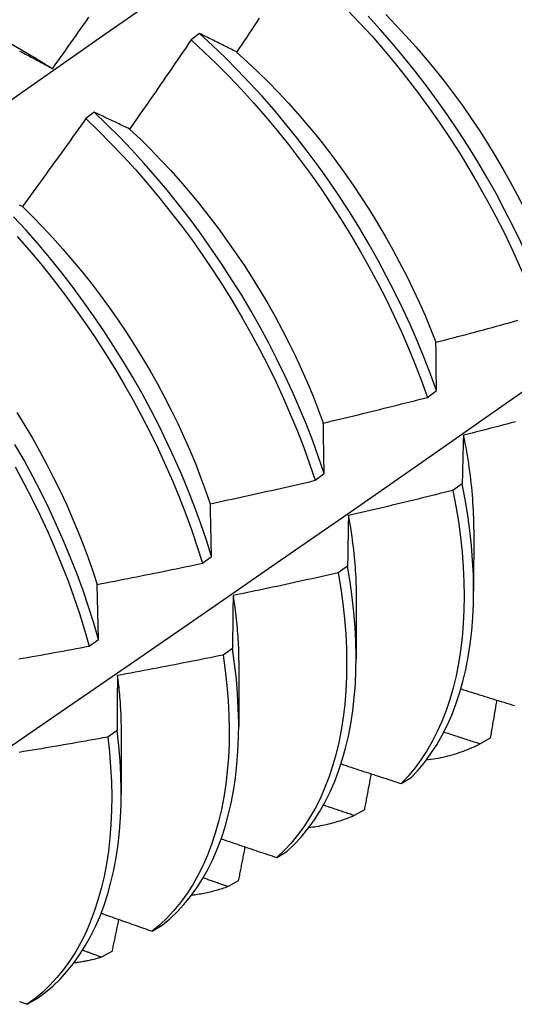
# Model space of a CAD drawing. Header units: inches. Extents: x 20 to 548, y 60 to 254.
# Tile 101 of 121: x 508.39 to 508.536, y 211.441 to 211.733. Entities that reach past the tile are written whole.
import ezdxf

# ---------------------------------------------------------------- set-up
doc = ezdxf.new("R2010")
doc.units = ezdxf.units.IN
doc.header["$MEASUREMENT"] = 0
doc.layers.add('Visible Edges(ANSI)', color=7, linetype='Continuous', lineweight=25)

msp = doc.modelspace()

# ---------------------------------------------------------------- linework, layer by layer
at = {"layer": 'Visible Edges(ANSI)'}
for p, q in [((508.37661, 211.73164), (508.39256, 211.72241)), ((508.44292, 211.72856), (508.4404, 211.72668)), ((508.4117, 211.70524), (508.40918, 211.70335)), ((508.51041, 211.62075), (508.51309, 211.62274)), ((508.47714, 211.59616), (508.47983, 211.59814)), ((508.52073, 211.59515), (508.51799, 211.59317)), ((508.52412, 211.58171), (508.5241, 211.56327)), ((508.44375, 211.57158), (508.44645, 211.57356)), ((508.48676, 211.57072), (508.48401, 211.56875)), ((508.41297, 211.549), (508.41256, 211.56532)), ((508.48932, 211.56167), (508.4893, 211.54324)), ((508.41026, 211.54702), (508.41297, 211.549)), ((508.45268, 211.54634), (508.44992, 211.54437)), ((508.45453, 211.54164), (508.4545, 211.5232)), ((508.41848, 211.52201), (508.41571, 211.52004)), ((508.41973, 211.5216), (508.4197, 211.50316)), ((508.52901, 211.51974), (508.52601, 211.51802)), ((508.50263, 211.50631), (508.50561, 211.50809)), ((508.49173, 211.49851), (508.48872, 211.4968)), ((508.46579, 211.48435), (508.46877, 211.48612)), ((508.45437, 211.47742), (508.45135, 211.47573)), ((508.42886, 211.46254), (508.43185, 211.4643)), ((508.41694, 211.45649), (508.41391, 211.45481)), ((508.39184, 211.44086), (508.39483, 211.44261))]:
    msp.add_line(p, q, dxfattribs=at)
at = {"layer": 'Visible Edges(ANSI)', "flags": 128}
for points in [[(508.369, 211.6962), (508.39207, 211.71243), (508.41515, 211.7286), (508.43821, 211.74472), (508.46128, 211.76077), (508.48433, 211.77677), (508.50739, 211.7927)], [(508.48668, 211.73565), (508.49033, 211.7318), (508.49391, 211.72785), (508.49743, 211.72381), (508.50087, 211.71967), (508.50425, 211.71544), (508.50754, 211.71114), (508.51075, 211.70675), (508.51388, 211.70229), (508.51692, 211.69777), (508.51987, 211.69319), (508.52272, 211.68855), (508.52547, 211.68387), (508.52812, 211.67914), (508.53066, 211.67437), (508.5331, 211.66958), (508.53543, 211.66476), (508.53764, 211.65992), (508.53973, 211.65507), (508.54171, 211.65021), (508.54357, 211.64535)], [(508.39941, 211.71818), (508.40019, 211.71927), (508.40096, 211.72035), (508.40173, 211.72144), (508.4025, 211.72252), (508.40327, 211.72361), (508.40404, 211.7247), (508.4048, 211.72578), (508.40557, 211.72687), (508.40634, 211.72796), (508.4071, 211.72905), (508.40787, 211.73014), (508.40863, 211.73123), (508.40939, 211.73232), (508.41015, 211.73342)], [(508.46059, 211.73312), (508.45985, 211.732), (508.45911, 211.73089), (508.45837, 211.72978), (508.45763, 211.72866), (508.45688, 211.72755), (508.45614, 211.72644), (508.4554, 211.72533), (508.45465, 211.72422), (508.45391, 211.72311)], [(508.54625, 211.64734), (508.54438, 211.6522), (508.54239, 211.65706), (508.54029, 211.66191), (508.53806, 211.66675), (508.53573, 211.67156), (508.53329, 211.67636), (508.53073, 211.68112), (508.52808, 211.68584), (508.52532, 211.69053), (508.52246, 211.69516), (508.5195, 211.69974), (508.51646, 211.70425), (508.51332, 211.70871), (508.5101, 211.71308), (508.5068, 211.71739), (508.50343, 211.72161), (508.49997, 211.72574), (508.49645, 211.72978), (508.49286, 211.73372)], [(508.49806, 211.73422), (508.50109, 211.7311), (508.50406, 211.7279), (508.50699, 211.72463), (508.50986, 211.72128), (508.51268, 211.71786), (508.51544, 211.71438), (508.51813, 211.71084), (508.52076, 211.70723), (508.52331, 211.70358), (508.5258, 211.69987), (508.5282, 211.69612), (508.53053, 211.69232), (508.53278, 211.68849), (508.53495, 211.68462), (508.53704, 211.68073), (508.53904, 211.67681), (508.54095, 211.67287), (508.54278, 211.66892), (508.54452, 211.66496), (508.54617, 211.66099)], [(508.4404, 211.72668), (508.43965, 211.72558), (508.4389, 211.72447), (508.43815, 211.72336), (508.4374, 211.72226), (508.43664, 211.72115), (508.43589, 211.72005), (508.43514, 211.71894), (508.43438, 211.71784), (508.43363, 211.71674), (508.43287, 211.71564), (508.43211, 211.71454), (508.43136, 211.71343), (508.4306, 211.71233), (508.42984, 211.71124), (508.42908, 211.71014), (508.42832, 211.70904), (508.42755, 211.70794), (508.42679, 211.70684), (508.42603, 211.70575), (508.42526, 211.70465), (508.4245, 211.70356), (508.42373, 211.70246), (508.42296, 211.70137), (508.4222, 211.70028)], [(508.4404, 211.72668), (508.4442, 211.72318), (508.44796, 211.71956), (508.45167, 211.71583), (508.45531, 211.71199), (508.4589, 211.70805), (508.46242, 211.70401), (508.46587, 211.69988), (508.46925, 211.69566), (508.47255, 211.69135), (508.47577, 211.68697), (508.4789, 211.68252), (508.48194, 211.678), (508.4849, 211.67342), (508.48775, 211.66879), (508.49051, 211.66411), (508.49317, 211.65938), (508.49572, 211.65462), (508.49816, 211.64983), (508.50049, 211.64501), (508.50271, 211.64017), (508.50481, 211.63532), (508.5068, 211.63046), (508.50867, 211.6256), (508.51041, 211.62075)], [(508.45391, 211.72311), (508.45344, 211.72335), (508.45297, 211.72358), (508.45251, 211.72381), (508.45204, 211.72405), (508.45158, 211.72428), (508.45111, 211.72451), (508.45065, 211.72474), (508.45019, 211.72497), (508.44973, 211.7252), (508.44927, 211.72543), (508.44881, 211.72566), (508.44835, 211.72589), (508.4479, 211.72612), (508.44744, 211.72634), (508.44698, 211.72657), (508.44653, 211.72679), (508.44607, 211.72702), (508.44562, 211.72724), (508.44517, 211.72746), (508.44472, 211.72768), (508.44427, 211.72791), (508.44382, 211.72813), (508.44337, 211.72835), (508.44292, 211.72856)], [(508.51309, 211.62274), (508.51134, 211.62759), (508.50947, 211.63245), (508.50747, 211.63731), (508.50536, 211.64216), (508.50313, 211.64699), (508.50079, 211.65181), (508.49834, 211.6566), (508.49578, 211.66136), (508.49312, 211.66608), (508.49035, 211.67076), (508.48749, 211.67539), (508.48453, 211.67997), (508.48148, 211.68448), (508.47834, 211.68893), (508.47511, 211.6933), (508.47181, 211.6976), (508.46842, 211.70182), (508.46497, 211.70594), (508.46144, 211.70997), (508.45785, 211.71391), (508.4542, 211.71774), (508.45049, 211.72146), (508.44673, 211.72507), (508.44292, 211.72856)], [(508.38961, 211.72337), (508.39003, 211.72316), (508.39045, 211.72294), (508.39087, 211.72272), (508.39129, 211.7225), (508.39171, 211.72228), (508.39213, 211.72206), (508.39255, 211.72184), (508.39298, 211.72162), (508.3934, 211.7214), (508.39382, 211.72117), (508.39425, 211.72095), (508.39468, 211.72072), (508.3951, 211.7205), (508.39553, 211.72027), (508.39596, 211.72004), (508.39639, 211.71981), (508.39682, 211.71958), (508.39725, 211.71935), (508.39768, 211.71912), (508.39811, 211.71889), (508.39854, 211.71865), (508.39898, 211.71842), (508.39941, 211.71818)], [(508.39255, 211.72234), (508.39284, 211.72218), (508.39313, 211.72201), (508.39341, 211.72184), (508.3937, 211.72167), (508.39398, 211.7215), (508.39427, 211.72133), (508.39456, 211.72116), (508.39484, 211.72099), (508.39513, 211.72082), (508.39541, 211.72064), (508.3957, 211.72047), (508.39599, 211.72029), (508.39627, 211.72012), (508.39656, 211.71994), (508.39684, 211.71976), (508.39713, 211.71958), (508.39741, 211.7194), (508.3977, 211.71922), (508.39798, 211.71904), (508.39827, 211.71886), (508.39855, 211.71868), (508.39884, 211.71849), (508.39912, 211.71831), (508.39941, 211.71812)], [(508.45389, 211.72306), (508.45704, 211.72021), (508.46015, 211.71727), (508.46322, 211.71425), (508.46625, 211.71114), (508.46923, 211.70795), (508.47215, 211.70468), (508.47502, 211.70134), (508.47783, 211.69792), (508.48058, 211.69443), (508.48327, 211.69089), (508.48589, 211.68728), (508.48844, 211.68361), (508.49092, 211.6799), (508.49333, 211.67614), (508.49566, 211.67234), (508.49792, 211.66851), (508.5001, 211.66464), (508.50219, 211.66074), (508.5042, 211.65683), (508.50613, 211.65289), (508.50797, 211.64894), (508.50971, 211.64498), (508.51137, 211.64102), (508.51292, 211.63706)], [(508.40918, 211.70335), (508.40841, 211.70226), (508.40764, 211.70117), (508.40687, 211.70008), (508.40609, 211.69899), (508.40532, 211.69791), (508.40454, 211.69682), (508.40377, 211.69573), (508.40299, 211.69465), (508.40221, 211.69356), (508.40143, 211.69247), (508.40065, 211.69139), (508.39987, 211.69031), (508.39909, 211.68922), (508.39831, 211.68814), (508.39753, 211.68706), (508.39674, 211.68598), (508.39596, 211.6849), (508.39518, 211.68382), (508.39439, 211.68274), (508.3936, 211.68166), (508.39282, 211.68058), (508.39203, 211.6795), (508.39124, 211.67843), (508.39045, 211.67735)], [(508.40918, 211.70335), (508.41294, 211.69974), (508.41665, 211.69602), (508.4203, 211.69219), (508.42389, 211.68825), (508.42742, 211.68422), (508.43087, 211.68009), (508.43425, 211.67587), (508.43756, 211.67157), (508.44078, 211.6672), (508.44392, 211.66275), (508.44697, 211.65823), (508.44993, 211.65366), (508.45279, 211.64903), (508.45555, 211.64435), (508.45821, 211.63962), (508.46077, 211.63486), (508.46322, 211.63007), (508.46556, 211.62525), (508.46778, 211.62042), (508.46989, 211.61557), (508.47189, 211.61071), (508.47376, 211.60585), (508.47551, 211.601), (508.47714, 211.59616)], [(508.4222, 211.70028), (508.42175, 211.70049), (508.4213, 211.70071), (508.42086, 211.70092), (508.42041, 211.70113), (508.41997, 211.70135), (508.41953, 211.70156), (508.41909, 211.70177), (508.41865, 211.70198), (508.41821, 211.70219), (508.41777, 211.7024), (508.41733, 211.70261), (508.41689, 211.70281), (508.41645, 211.70302), (508.41602, 211.70323), (508.41558, 211.70343), (508.41515, 211.70364), (508.41472, 211.70384), (508.41428, 211.70404), (508.41385, 211.70424), (508.41342, 211.70445), (508.41299, 211.70465), (508.41256, 211.70485), (508.41213, 211.70504), (508.4117, 211.70524)], [(508.47983, 211.59814), (508.47819, 211.60299), (508.47643, 211.60784), (508.47455, 211.6127), (508.47255, 211.61756), (508.47043, 211.6224), (508.4682, 211.62724), (508.46585, 211.63206), (508.46339, 211.63685), (508.46083, 211.6416), (508.45816, 211.64632), (508.45539, 211.651), (508.45252, 211.65563), (508.44955, 211.6602), (508.44649, 211.66471), (508.44335, 211.66915), (508.44012, 211.67352), (508.43681, 211.67781), (508.43342, 211.68202), (508.42996, 211.68614), (508.42643, 211.69017), (508.42284, 211.6941), (508.41918, 211.69792), (508.41547, 211.70164), (508.4117, 211.70524)], [(508.42219, 211.70026), (508.4253, 211.69733), (508.42837, 211.6943), (508.43139, 211.69118), (508.43436, 211.68798), (508.43728, 211.68471), (508.44015, 211.68135), (508.44296, 211.67793), (508.44571, 211.67444), (508.4484, 211.67089), (508.45103, 211.66728), (508.45359, 211.66362), (508.45608, 211.65991), (508.45849, 211.65616), (508.46084, 211.65236), (508.4631, 211.64853), (508.46528, 211.64467), (508.46738, 211.64078), (508.4694, 211.63687), (508.47132, 211.63293), (508.47316, 211.62899), (508.4749, 211.62503), (508.47654, 211.62107), (508.47809, 211.61711), (508.47954, 211.61315)], [(508.39045, 211.67735), (508.39002, 211.67755), (508.3896, 211.67774)], [(508.39042, 211.67733), (508.39349, 211.67429), (508.39651, 211.67118), (508.39949, 211.66798), (508.40242, 211.6647), (508.40529, 211.66135), (508.40811, 211.65794), (508.41087, 211.65446), (508.41357, 211.65091), (508.4162, 211.64731), (508.41877, 211.64366), (508.42126, 211.63995), (508.42368, 211.6362), (508.42602, 211.63241), (508.42828, 211.62859), (508.43045, 211.62472), (508.43254, 211.62083), (508.43455, 211.61692), (508.43647, 211.61298), (508.43829, 211.60904), (508.44003, 211.60508), (508.44168, 211.60111), (508.44323, 211.59714), (508.44469, 211.59318), (508.44606, 211.58923)], [(508.44645, 211.57356), (508.44494, 211.57839), (508.44329, 211.58323), (508.44153, 211.58809), (508.43964, 211.59295), (508.43763, 211.5978), (508.4355, 211.60265), (508.43326, 211.60749), (508.43091, 211.6123), (508.42844, 211.61709), (508.42587, 211.62185), (508.4232, 211.62656), (508.42042, 211.63124), (508.41754, 211.63586), (508.41457, 211.64043), (508.41151, 211.64493), (508.40836, 211.64937), (508.40513, 211.65374), (508.40181, 211.65803), (508.39842, 211.66223), (508.39496, 211.66635), (508.39142, 211.67037), (508.38782, 211.67429)], [(508.38888, 211.66845), (508.39241, 211.66442), (508.39587, 211.6603), (508.39925, 211.65608), (508.40256, 211.65179), (508.40579, 211.64742), (508.40894, 211.64297), (508.41199, 211.63846), (508.41495, 211.63389), (508.41782, 211.62926), (508.42059, 211.62459), (508.42326, 211.61987), (508.42582, 211.61511), (508.42828, 211.61032), (508.43062, 211.6055), (508.43286, 211.60067), (508.43497, 211.59582), (508.43697, 211.59096), (508.43885, 211.5861), (508.44061, 211.58125), (508.44224, 211.5764), (508.44375, 211.57158)], [(508.3802, 211.5127), (508.40193, 211.52761), (508.42363, 211.54254), (508.44529, 211.55749), (508.4669, 211.57245), (508.48848, 211.58743), (508.51002, 211.60243), (508.53151, 211.61744), (508.55297, 211.63246), (508.57439, 211.6475), (508.59577, 211.66255)], [(508.51294, 211.63706), (508.51422, 211.6374), (508.5155, 211.63773), (508.51678, 211.63807), (508.51806, 211.6384), (508.51934, 211.63874), (508.52062, 211.63908), (508.5219, 211.63942), (508.52317, 211.63976), (508.52445, 211.6401), (508.52573, 211.64044), (508.52701, 211.64079), (508.52828, 211.64113), (508.52956, 211.64148), (508.53083, 211.64182), (508.53211, 211.64217), (508.53338, 211.64252), (508.53466, 211.64287), (508.53593, 211.64322), (508.53721, 211.64358)], [(508.51309, 211.62274), (508.51308, 211.62335), (508.51308, 211.62395), (508.51307, 211.62456), (508.51306, 211.62517), (508.51306, 211.62577), (508.51305, 211.62638), (508.51304, 211.62698), (508.51303, 211.62758), (508.51303, 211.62818), (508.51302, 211.62878), (508.51302, 211.62938), (508.51301, 211.62998), (508.513, 211.63057), (508.513, 211.63117), (508.51299, 211.63176), (508.51299, 211.63236), (508.51298, 211.63295), (508.51297, 211.63354), (508.51297, 211.63413), (508.51296, 211.63472), (508.51296, 211.63531), (508.51295, 211.63589), (508.51295, 211.63648), (508.51294, 211.63706)], [(508.47957, 211.61314), (508.48086, 211.61344), (508.48215, 211.61375), (508.48344, 211.61406), (508.48473, 211.61436), (508.48601, 211.61467), (508.4873, 211.61498), (508.48859, 211.61529), (508.48987, 211.61561), (508.49116, 211.61592), (508.49244, 211.61623), (508.49373, 211.61655), (508.49501, 211.61687), (508.4963, 211.61718), (508.49758, 211.6175), (508.49887, 211.61782), (508.50015, 211.61814), (508.50143, 211.61847), (508.50272, 211.61879), (508.504, 211.61911), (508.50528, 211.61944), (508.50656, 211.61976), (508.50785, 211.62009), (508.50913, 211.62042), (508.51041, 211.62075)], [(508.38881, 211.61625), (508.39115, 211.61245), (508.3934, 211.60862), (508.39558, 211.60475), (508.39768, 211.60086), (508.39969, 211.59694), (508.40162, 211.593), (508.40345, 211.58905), (508.4052, 211.58509), (508.40686, 211.58113), (508.40843, 211.57716), (508.40989, 211.5732), (508.41127, 211.56925), (508.41254, 211.56531)], [(508.47983, 211.59814), (508.47982, 211.59878), (508.47981, 211.59942), (508.47979, 211.60005), (508.47978, 211.60068), (508.47977, 211.60132), (508.47976, 211.60195), (508.47975, 211.60258), (508.47974, 211.60321), (508.47973, 211.60384), (508.47972, 211.60447), (508.47971, 211.60509), (508.4797, 211.60572), (508.47968, 211.60634), (508.47967, 211.60696), (508.47966, 211.60759), (508.47965, 211.60821), (508.47964, 211.60883), (508.47963, 211.60945), (508.47962, 211.61007), (508.47961, 211.61068), (508.4796, 211.6113), (508.47959, 211.61191), (508.47958, 211.61253), (508.47957, 211.61314)], [(508.53649, 211.61349), (508.53521, 211.61316), (508.53393, 211.61282), (508.53264, 211.61248), (508.53136, 211.61215), (508.53008, 211.61182), (508.52879, 211.61148), (508.52751, 211.61115), (508.52623, 211.61082), (508.52494, 211.61049), (508.52366, 211.61017), (508.52237, 211.60984), (508.52109, 211.60952)], [(508.41297, 211.549), (508.41157, 211.55381), (508.41004, 211.55864), (508.40839, 211.56348), (508.40662, 211.56834), (508.40472, 211.5732), (508.40271, 211.57805), (508.40057, 211.5829), (508.39833, 211.58773), (508.39597, 211.59255), (508.3935, 211.59733), (508.39092, 211.60209), (508.38824, 211.6068)], [(508.52109, 211.60952), (508.52107, 211.60893), (508.52105, 211.60834), (508.52104, 211.60775), (508.52102, 211.60716), (508.521, 211.60657), (508.52099, 211.60598), (508.52097, 211.60539), (508.52095, 211.60479), (508.52094, 211.6042), (508.52092, 211.6036), (508.52091, 211.603), (508.52089, 211.60241), (508.52088, 211.60181), (508.52086, 211.60121), (508.52085, 211.60061), (508.52083, 211.6), (508.52082, 211.5994), (508.5208, 211.5988), (508.52079, 211.59819), (508.52078, 211.59758), (508.52076, 211.59698), (508.52075, 211.59637), (508.52074, 211.59576), (508.52073, 211.59515)], [(508.52105, 211.60954), (508.5213, 211.60833), (508.52153, 211.60712), (508.52176, 211.60591), (508.52197, 211.60471), (508.52218, 211.60352), (508.52237, 211.60232), (508.52256, 211.60114), (508.52273, 211.59995), (508.52289, 211.59877), (508.52304, 211.5976), (508.52319, 211.59643), (508.52332, 211.59527), (508.52344, 211.59411), (508.52355, 211.59295), (508.52365, 211.59181), (508.52374, 211.59066), (508.52381, 211.58953), (508.52388, 211.5884), (508.52394, 211.58727), (508.52399, 211.58615), (508.52402, 211.58504), (508.52405, 211.58394), (508.52406, 211.58284), (508.52407, 211.58174)], [(508.38831, 211.60011), (508.39088, 211.59535), (508.39334, 211.59056), (508.39569, 211.58575), (508.39793, 211.58091), (508.40005, 211.57607), (508.40206, 211.57121), (508.40395, 211.56635), (508.40571, 211.5615), (508.40735, 211.55665), (508.40887, 211.55182), (508.41026, 211.54702)], [(508.44611, 211.58922), (508.44741, 211.5895), (508.4487, 211.58978), (508.45, 211.59005), (508.4513, 211.59033), (508.45259, 211.59062), (508.45388, 211.5909), (508.45518, 211.59118), (508.45647, 211.59146), (508.45777, 211.59175), (508.45906, 211.59204), (508.46035, 211.59232), (508.46165, 211.59261), (508.46294, 211.5929), (508.46423, 211.59319), (508.46552, 211.59348), (508.46681, 211.59378), (508.4681, 211.59407), (508.4694, 211.59436), (508.47069, 211.59466), (508.47198, 211.59496), (508.47327, 211.59526), (508.47456, 211.59555), (508.47585, 211.59585), (508.47714, 211.59616)], [(508.50561, 211.50809), (508.50766, 211.51029), (508.50961, 211.51265), (508.51144, 211.51515), (508.51316, 211.5178), (508.51476, 211.52059), (508.51624, 211.52352), (508.5176, 211.52659), (508.51883, 211.52979), (508.51994, 211.53311), (508.52091, 211.53656), (508.52176, 211.54013), (508.52249, 211.54382), (508.52307, 211.54761), (508.52353, 211.55151), (508.52385, 211.55551), (508.52404, 211.5596), (508.5241, 211.56379), (508.52402, 211.56806), (508.52381, 211.5724), (508.52346, 211.57683), (508.52298, 211.58132), (508.52236, 211.58587), (508.52161, 211.59048), (508.52073, 211.59515)], [(508.51799, 211.59317), (508.5167, 211.59285), (508.51541, 211.59253), (508.51413, 211.59221), (508.51284, 211.59189), (508.51155, 211.59157), (508.51026, 211.59125), (508.50897, 211.59094), (508.50768, 211.59062), (508.5064, 211.59031), (508.50511, 211.59), (508.50382, 211.58969), (508.50253, 211.58938), (508.50124, 211.58907), (508.49995, 211.58876), (508.49865, 211.58845), (508.49736, 211.58815), (508.49607, 211.58784), (508.49478, 211.58754), (508.49349, 211.58724), (508.49219, 211.58694), (508.4909, 211.58664), (508.48961, 211.58634), (508.48832, 211.58604), (508.48702, 211.58574)], [(508.51799, 211.59317), (508.51886, 211.58851), (508.5196, 211.58391), (508.52021, 211.57936), (508.52068, 211.57487), (508.52102, 211.57045), (508.52122, 211.56611), (508.52129, 211.56185), (508.52122, 211.55767), (508.52102, 211.55358), (508.52069, 211.54959), (508.52022, 211.5457), (508.51962, 211.54191), (508.51889, 211.53824), (508.51803, 211.53468), (508.51704, 211.53124), (508.51593, 211.52792), (508.51468, 211.52473), (508.51332, 211.52167), (508.51183, 211.51875), (508.51022, 211.51597), (508.5085, 211.51333), (508.50665, 211.51084), (508.5047, 211.5085), (508.50263, 211.50631)], [(508.44645, 211.57356), (508.44644, 211.57423), (508.44642, 211.57489), (508.44641, 211.57555), (508.44639, 211.57621), (508.44638, 211.57687), (508.44636, 211.57753), (508.44635, 211.57819), (508.44634, 211.57885), (508.44632, 211.57951), (508.44631, 211.58016), (508.44629, 211.58081), (508.44628, 211.58147), (508.44626, 211.58212), (508.44625, 211.58277), (508.44624, 211.58342), (508.44622, 211.58407), (508.44621, 211.58472), (508.4462, 211.58536), (508.44618, 211.58601), (508.44617, 211.58665), (508.44615, 211.5873), (508.44614, 211.58794), (508.44613, 211.58858), (508.44611, 211.58922)], [(508.48702, 211.58574), (508.48701, 211.58513), (508.487, 211.58452), (508.48698, 211.5839), (508.48697, 211.58328), (508.48696, 211.58266), (508.48695, 211.58204), (508.48693, 211.58142), (508.48692, 211.5808), (508.48691, 211.58018), (508.4869, 211.57956), (508.48689, 211.57893), (508.48688, 211.57831), (508.48687, 211.57768), (508.48686, 211.57705), (508.48685, 211.57642), (508.48684, 211.5758), (508.48683, 211.57516), (508.48682, 211.57453), (508.48681, 211.5739), (508.4868, 211.57327), (508.48679, 211.57263), (508.48678, 211.572), (508.48677, 211.57136), (508.48676, 211.57072)], [(508.48697, 211.58576), (508.48716, 211.58472), (508.48734, 211.58367), (508.48751, 211.58263), (508.48768, 211.58159), (508.48783, 211.58056), (508.48798, 211.57953), (508.48813, 211.5785), (508.48826, 211.57747), (508.48839, 211.57645), (508.4885, 211.57544), (508.48861, 211.57443), (508.48872, 211.57342), (508.48881, 211.57242), (508.4889, 211.57142), (508.48897, 211.57042), (508.48904, 211.56943), (508.48911, 211.56844), (508.48916, 211.56746), (508.4892, 211.56649), (508.48924, 211.56552), (508.48927, 211.56455), (508.48929, 211.56359), (508.4893, 211.56263), (508.48931, 211.56168)], [(508.41256, 211.56532), (508.41386, 211.56557), (508.41516, 211.56582), (508.41646, 211.56607), (508.41777, 211.56632), (508.41907, 211.56657), (508.42037, 211.56682), (508.42167, 211.56708), (508.42297, 211.56734), (508.42427, 211.56759), (508.42557, 211.56785), (508.42687, 211.56811), (508.42817, 211.56837), (508.42947, 211.56863), (508.43077, 211.56889), (508.43207, 211.56916), (508.43337, 211.56942), (508.43467, 211.56969), (508.43597, 211.56995), (508.43727, 211.57022), (508.43856, 211.57049), (508.43986, 211.57076), (508.44116, 211.57103), (508.44245, 211.5713), (508.44375, 211.57158)], [(508.48401, 211.56875), (508.48272, 211.56846), (508.48142, 211.56816), (508.48013, 211.56787), (508.47883, 211.56758), (508.47754, 211.56729), (508.47624, 211.567), (508.47494, 211.56672), (508.47365, 211.56643), (508.47235, 211.56615), (508.47105, 211.56586), (508.46975, 211.56558), (508.46845, 211.5653), (508.46716, 211.56502), (508.46586, 211.56474), (508.46456, 211.56446), (508.46326, 211.56419), (508.46196, 211.56391), (508.46066, 211.56364), (508.45936, 211.56336), (508.45806, 211.56309), (508.45676, 211.56282), (508.45546, 211.56255), (508.45416, 211.56228), (508.45286, 211.56201)], [(508.48401, 211.56875), (508.48476, 211.56414), (508.48537, 211.55959), (508.48586, 211.5551), (508.4862, 211.55067), (508.48641, 211.54633), (508.48649, 211.54206), (508.48643, 211.53787), (508.48624, 211.53378), (508.48591, 211.52978), (508.48546, 211.52589), (508.48486, 211.5221), (508.48414, 211.51841), (508.48329, 211.51485), (508.48231, 211.5114), (508.4812, 211.50807), (508.47996, 211.50488), (508.4786, 211.50181), (508.47712, 211.49888), (508.47552, 211.49609), (508.4738, 211.49345), (508.47197, 211.49095), (508.47002, 211.4886), (508.46796, 211.4864), (508.46579, 211.48435)], [(508.46877, 211.48612), (508.47093, 211.48818), (508.47298, 211.49039), (508.47492, 211.49275), (508.47675, 211.49526), (508.47846, 211.49792), (508.48005, 211.50072), (508.48152, 211.50366), (508.48287, 211.50673), (508.4841, 211.50994), (508.4852, 211.51328), (508.48617, 211.51673), (508.48701, 211.52031), (508.48773, 211.524), (508.48831, 211.5278), (508.48876, 211.5317), (508.48907, 211.53571), (508.48925, 211.53981), (508.4893, 211.544), (508.48921, 211.54827), (508.48899, 211.55263), (508.48864, 211.55705), (508.48814, 211.56155), (508.48752, 211.56611), (508.48676, 211.57072)], [(508.45286, 211.56201), (508.45285, 211.56137), (508.45284, 211.56073), (508.45283, 211.56009), (508.45282, 211.55944), (508.45281, 211.5588), (508.4528, 211.55815), (508.4528, 211.5575), (508.45279, 211.55685), (508.45278, 211.5562), (508.45277, 211.55555), (508.45276, 211.5549), (508.45276, 211.55425), (508.45275, 211.5536), (508.45274, 211.55294), (508.45274, 211.55229), (508.45273, 211.55163), (508.45272, 211.55097), (508.45272, 211.55031), (508.45271, 211.54965), (508.4527, 211.54899), (508.4527, 211.54833), (508.45269, 211.54767), (508.45269, 211.547), (508.45268, 211.54634)], [(508.45284, 211.56201), (508.45298, 211.56113), (508.45311, 211.56025), (508.45324, 211.55937), (508.45336, 211.5585), (508.45347, 211.55763), (508.45358, 211.55676), (508.45368, 211.55589), (508.45378, 211.55503), (508.45387, 211.55417), (508.45395, 211.55331), (508.45403, 211.55246), (508.4541, 211.55161), (508.45417, 211.55076), (508.45423, 211.54992), (508.45428, 211.54907), (508.45433, 211.54824), (508.45437, 211.5474), (508.45441, 211.54657), (508.45444, 211.54575), (508.45446, 211.54492), (508.45448, 211.5441), (508.45449, 211.54329), (508.4545, 211.54247), (508.4545, 211.54167)], [(508.38937, 211.54322), (508.39068, 211.54345), (508.39198, 211.54368), (508.39329, 211.54392), (508.3946, 211.54415), (508.3959, 211.54438), (508.39721, 211.54462), (508.39851, 211.54485), (508.39982, 211.54509), (508.40112, 211.54532), (508.40243, 211.54556), (508.40373, 211.5458), (508.40504, 211.54604), (508.40634, 211.54629), (508.40765, 211.54653), (508.40895, 211.54677), (508.41026, 211.54702)], [(508.43185, 211.4643), (508.43411, 211.4662), (508.43626, 211.46827), (508.4383, 211.47048), (508.44024, 211.47286), (508.44206, 211.47538), (508.44376, 211.47804), (508.44534, 211.48085), (508.44681, 211.4838), (508.44815, 211.48688), (508.44937, 211.4901), (508.45046, 211.49344), (508.45143, 211.4969), (508.45226, 211.50049), (508.45296, 211.50418), (508.45354, 211.50799), (508.45398, 211.5119), (508.45429, 211.51591), (508.45446, 211.52002), (508.4545, 211.52421), (508.4544, 211.52849), (508.45418, 211.53285), (508.45381, 211.53728), (508.45331, 211.54178), (508.45268, 211.54634)], [(508.44992, 211.54437), (508.44862, 211.54411), (508.44732, 211.54384), (508.44601, 211.54358), (508.44471, 211.54332), (508.44341, 211.54306), (508.4421, 211.5428), (508.4408, 211.54254), (508.43949, 211.54228), (508.43819, 211.54203), (508.43688, 211.54177), (508.43558, 211.54152), (508.43427, 211.54127), (508.43297, 211.54102), (508.43166, 211.54077), (508.43036, 211.54052), (508.42905, 211.54027), (508.42774, 211.54002), (508.42644, 211.53978), (508.42513, 211.53953), (508.42382, 211.53929), (508.42251, 211.53904), (508.42121, 211.5388), (508.4199, 211.53856), (508.41859, 211.53832)], [(508.44992, 211.54437), (508.45054, 211.53981), (508.45103, 211.53532), (508.45139, 211.53089), (508.45161, 211.52654), (508.45169, 211.52227), (508.45164, 211.51808), (508.45146, 211.51398), (508.45114, 211.50998), (508.45069, 211.50608), (508.4501, 211.50228), (508.44939, 211.49859), (508.44854, 211.49502), (508.44757, 211.49156), (508.44647, 211.48823), (508.44524, 211.48502), (508.44389, 211.48195), (508.44242, 211.47901), (508.44082, 211.47622), (508.43911, 211.47356), (508.43728, 211.47105), (508.43534, 211.46869), (508.43329, 211.46648), (508.43113, 211.46443), (508.42886, 211.46254)], [(508.41859, 211.53832), (508.41858, 211.53766), (508.41858, 211.53699), (508.41857, 211.53632), (508.41857, 211.53565), (508.41856, 211.53497), (508.41855, 211.5343), (508.41855, 211.53363), (508.41854, 211.53295), (508.41854, 211.53227), (508.41853, 211.5316), (508.41853, 211.53092), (508.41853, 211.53024), (508.41852, 211.52956), (508.41852, 211.52888), (508.41851, 211.5282), (508.41851, 211.52751), (508.4185, 211.52683), (508.4185, 211.52614), (508.4185, 211.52546), (508.41849, 211.52477), (508.41849, 211.52408), (508.41849, 211.52339), (508.41848, 211.5227), (508.41848, 211.52201)], [(508.41855, 211.53835), (508.41865, 211.53763), (508.41873, 211.53691), (508.41882, 211.5362), (508.4189, 211.53548), (508.41897, 211.53477), (508.41905, 211.53406), (508.41912, 211.53335), (508.41918, 211.53264), (508.41924, 211.53194), (508.4193, 211.53124), (508.41935, 211.53053), (508.4194, 211.52984), (508.41944, 211.52914), (508.41948, 211.52845), (508.41952, 211.52775), (508.41955, 211.52707), (508.41958, 211.52638), (508.4196, 211.52569), (508.41963, 211.52501), (508.41964, 211.52433), (508.41965, 211.52365), (508.41966, 211.52298), (508.41967, 211.52231), (508.41967, 211.52164)], [(508.5203, 211.53433), (508.52109, 211.53408), (508.52189, 211.53383), (508.52268, 211.53359), (508.52347, 211.53334), (508.52426, 211.53309), (508.52506, 211.53284), (508.52585, 211.53259), (508.52665, 211.53234), (508.52744, 211.5321), (508.52823, 211.53185), (508.52903, 211.5316), (508.52982, 211.53135), (508.53062, 211.53111), (508.53141, 211.53086), (508.53221, 211.53061), (508.53301, 211.53037), (508.5338, 211.53012), (508.5346, 211.52988), (508.53539, 211.52963), (508.53619, 211.52938)], [(508.53094, 211.53101), (508.53086, 211.53054), (508.53078, 211.53007), (508.5307, 211.5296), (508.53062, 211.52913), (508.53054, 211.52866), (508.53046, 211.52819), (508.53038, 211.52772), (508.5303, 211.52725), (508.53022, 211.52678), (508.53014, 211.52632), (508.53006, 211.52585), (508.52998, 211.52538), (508.5299, 211.52491), (508.52982, 211.52444), (508.52974, 211.52397), (508.52966, 211.5235), (508.52958, 211.52303), (508.5295, 211.52256), (508.52942, 211.52209), (508.52934, 211.52162), (508.52926, 211.52115), (508.52918, 211.52068), (508.5291, 211.52021), (508.52901, 211.51974)], [(508.39483, 211.44261), (508.39719, 211.44436), (508.39944, 211.44628), (508.40158, 211.44835), (508.40362, 211.45058), (508.40555, 211.45296), (508.40736, 211.45549), (508.40906, 211.45817), (508.41064, 211.46098), (508.41209, 211.46394), (508.41343, 211.46703), (508.41464, 211.47025), (508.41572, 211.4736), (508.41668, 211.47707), (508.41751, 211.48066), (508.4182, 211.48437), (508.41877, 211.48818), (508.4192, 211.4921), (508.4195, 211.49611), (508.41967, 211.50022), (508.4197, 211.50442), (508.4196, 211.50871), (508.41936, 211.51307), (508.41899, 211.5175), (508.41848, 211.52201)], [(508.41571, 211.52004), (508.4144, 211.51981), (508.41309, 211.51957), (508.41178, 211.51934), (508.41047, 211.51911), (508.40916, 211.51887), (508.40785, 211.51864), (508.40654, 211.51841), (508.40523, 211.51819), (508.40392, 211.51796), (508.40261, 211.51773), (508.4013, 211.51751), (508.39998, 211.51728), (508.39867, 211.51706), (508.39736, 211.51684), (508.39605, 211.51662), (508.39473, 211.5164), (508.39342, 211.51618), (508.39211, 211.51596), (508.39079, 211.51575), (508.38948, 211.51553)], [(508.41571, 211.52004), (508.41621, 211.51555), (508.41657, 211.51112), (508.4168, 211.50676), (508.41689, 211.50248), (508.41685, 211.49829), (508.41667, 211.49418), (508.41636, 211.49018), (508.41592, 211.48627), (508.41534, 211.48246), (508.41464, 211.47877), (508.4138, 211.47519), (508.41283, 211.47172), (508.41174, 211.46838), (508.41052, 211.46517), (508.40918, 211.46209), (508.40771, 211.45915), (508.40612, 211.45634), (508.40442, 211.45367), (508.40259, 211.45116), (508.40066, 211.44879), (508.39861, 211.44657), (508.39646, 211.44451), (508.3942, 211.44261), (508.39184, 211.44086)], [(508.52601, 211.51802), (508.52556, 211.51816), (508.52511, 211.51831), (508.52466, 211.51845), (508.52421, 211.5186), (508.52376, 211.51874), (508.52331, 211.51889), (508.52286, 211.51903), (508.52241, 211.51918), (508.52197, 211.51932), (508.52152, 211.51947), (508.52107, 211.51961), (508.52062, 211.51976), (508.52017, 211.51991), (508.51973, 211.52005), (508.51928, 211.5202), (508.51883, 211.52034), (508.51838, 211.52049), (508.51793, 211.52064), (508.51749, 211.52078), (508.51704, 211.52093), (508.51659, 211.52108), (508.51614, 211.52122), (508.51569, 211.52137), (508.51525, 211.52152)], [(508.52601, 211.51802), (508.52539, 211.51771), (508.52478, 211.51741), (508.52416, 211.51712), (508.52353, 211.51684), (508.5229, 211.51657), (508.52226, 211.51631), (508.52162, 211.51606), (508.52097, 211.51581), (508.52032, 211.51558), (508.51967, 211.51536), (508.51901, 211.51514), (508.51834, 211.51494), (508.51768, 211.51474), (508.517, 211.51455), (508.51632, 211.51437), (508.51564, 211.51421), (508.51496, 211.51405), (508.51427, 211.5139), (508.51357, 211.51376), (508.51287, 211.51363), (508.51217, 211.51351), (508.51146, 211.51339), (508.51075, 211.51329), (508.51003, 211.5132)], [(508.48483, 211.51209), (508.48557, 211.51185), (508.48631, 211.51161), (508.48705, 211.51136), (508.48779, 211.51112), (508.48853, 211.51088), (508.48927, 211.51064), (508.49001, 211.5104), (508.49075, 211.51015), (508.49149, 211.50991), (508.49223, 211.50967), (508.49297, 211.50943), (508.49372, 211.50919), (508.49446, 211.50895), (508.4952, 211.50871), (508.49594, 211.50847), (508.49669, 211.50823), (508.49743, 211.50799), (508.49817, 211.50775), (508.49891, 211.50751), (508.49966, 211.50727), (508.5004, 211.50703), (508.50115, 211.50679), (508.50189, 211.50655), (508.50263, 211.50631)], [(508.49369, 211.5092), (508.49361, 211.50875), (508.49353, 211.50831), (508.49345, 211.50786), (508.49337, 211.50742), (508.49329, 211.50697), (508.49321, 211.50653), (508.49312, 211.50608), (508.49304, 211.50564), (508.49296, 211.50519), (508.49288, 211.50475), (508.4928, 211.5043), (508.49272, 211.50385), (508.49264, 211.50341), (508.49255, 211.50296), (508.49247, 211.50252), (508.49239, 211.50207), (508.49231, 211.50163), (508.49223, 211.50118), (508.49214, 211.50074), (508.49206, 211.50029), (508.49198, 211.49984), (508.4919, 211.4994), (508.49182, 211.49895), (508.49173, 211.49851)], [(508.48872, 211.4968), (508.48834, 211.49693), (508.48796, 211.49705), (508.48758, 211.49718), (508.4872, 211.49731), (508.48682, 211.49744), (508.48644, 211.49757), (508.48606, 211.4977), (508.48568, 211.49783), (508.4853, 211.49795), (508.48492, 211.49808), (508.48454, 211.49821), (508.48416, 211.49834), (508.48378, 211.49847), (508.4834, 211.4986), (508.48302, 211.49873), (508.48264, 211.49886), (508.48226, 211.49899), (508.48188, 211.49912), (508.4815, 211.49924), (508.48112, 211.49937), (508.48074, 211.4995), (508.48036, 211.49963), (508.47998, 211.49976), (508.4796, 211.49989)], [(508.48872, 211.4968), (508.48819, 211.49657), (508.48766, 211.49635), (508.48713, 211.49614), (508.4866, 211.49593), (508.48606, 211.49573), (508.48552, 211.49554), (508.48497, 211.49535), (508.48442, 211.49517), (508.48387, 211.495), (508.48332, 211.49483), (508.48276, 211.49467), (508.4822, 211.49451), (508.48163, 211.49436), (508.48107, 211.49422), (508.4805, 211.49409), (508.47992, 211.49396), (508.47935, 211.49383), (508.47877, 211.49372), (508.47819, 211.49361), (508.4776, 211.49351), (508.47702, 211.49341), (508.47642, 211.49332), (508.47583, 211.49324), (508.47524, 211.49316)], [(508.44931, 211.48993), (508.45, 211.4897), (508.45068, 211.48946), (508.45137, 211.48923), (508.45205, 211.489), (508.45274, 211.48876), (508.45342, 211.48853), (508.45411, 211.4883), (508.45479, 211.48806), (508.45548, 211.48783), (508.45617, 211.4876), (508.45685, 211.48737), (508.45754, 211.48713), (508.45823, 211.4869), (508.45891, 211.48667), (508.4596, 211.48644), (508.46029, 211.4862), (508.46098, 211.48597), (508.46166, 211.48574), (508.46235, 211.48551), (508.46304, 211.48528), (508.46373, 211.48505), (508.46442, 211.48482), (508.46511, 211.48458), (508.46579, 211.48435)], [(508.45635, 211.48754), (508.45627, 211.48711), (508.45619, 211.48669), (508.45611, 211.48627), (508.45603, 211.48585), (508.45594, 211.48543), (508.45586, 211.48501), (508.45578, 211.48459), (508.4557, 211.48417), (508.45561, 211.48375), (508.45553, 211.48332), (508.45545, 211.4829), (508.45537, 211.48248), (508.45528, 211.48206), (508.4552, 211.48164), (508.45512, 211.48122), (508.45504, 211.4808), (508.45495, 211.48037), (508.45487, 211.47995), (508.45479, 211.47953), (508.45471, 211.47911), (508.45462, 211.47869), (508.45454, 211.47827), (508.45446, 211.47785), (508.45437, 211.47742)], [(508.45135, 211.47573), (508.45104, 211.47584), (508.45073, 211.47594), (508.45042, 211.47605), (508.45011, 211.47616), (508.4498, 211.47627), (508.4495, 211.47638), (508.44919, 211.47649), (508.44888, 211.4766), (508.44857, 211.47671), (508.44826, 211.47682), (508.44795, 211.47692), (508.44764, 211.47703), (508.44733, 211.47714), (508.44702, 211.47725), (508.44672, 211.47736), (508.44641, 211.47747), (508.4461, 211.47758), (508.44579, 211.47769), (508.44548, 211.4778), (508.44517, 211.47791), (508.44486, 211.47802), (508.44456, 211.47813), (508.44425, 211.47824), (508.44394, 211.47835)], [(508.45135, 211.47573), (508.45092, 211.47557), (508.45048, 211.47542), (508.45005, 211.47527), (508.44961, 211.47513), (508.44917, 211.47499), (508.44873, 211.47485), (508.44828, 211.47472), (508.44784, 211.47459), (508.44739, 211.47447), (508.44694, 211.47435), (508.44649, 211.47424), (508.44603, 211.47412), (508.44558, 211.47402), (508.44512, 211.47392), (508.44466, 211.47382), (508.4442, 211.47372), (508.44373, 211.47363), (508.44327, 211.47355), (508.4428, 211.47347), (508.44233, 211.47339), (508.44186, 211.47332), (508.44139, 211.47325), (508.44091, 211.47318), (508.44044, 211.47312)], [(508.41375, 211.46785), (508.41438, 211.46763), (508.41501, 211.46741), (508.41564, 211.46719), (508.41627, 211.46696), (508.41689, 211.46674), (508.41752, 211.46652), (508.41815, 211.4663), (508.41878, 211.46607), (508.41941, 211.46585), (508.42004, 211.46563), (508.42067, 211.46541), (508.4213, 211.46519), (508.42193, 211.46497), (508.42256, 211.46474), (508.42319, 211.46452), (508.42382, 211.4643), (508.42445, 211.46408), (508.42508, 211.46386), (508.42571, 211.46364), (508.42634, 211.46342), (508.42697, 211.4632), (508.4276, 211.46298), (508.42823, 211.46276), (508.42886, 211.46254)], [(508.41893, 211.46602), (508.41884, 211.46563), (508.41876, 211.46523), (508.41868, 211.46483), (508.4186, 211.46444), (508.41851, 211.46404), (508.41843, 211.46364), (508.41835, 211.46324), (508.41827, 211.46285), (508.41818, 211.46245), (508.4181, 211.46205), (508.41802, 211.46166), (508.41794, 211.46126), (508.41785, 211.46086), (508.41777, 211.46046), (508.41769, 211.46007), (508.4176, 211.45967), (508.41752, 211.45927), (508.41744, 211.45888), (508.41735, 211.45848), (508.41727, 211.45808), (508.41719, 211.45768), (508.4171, 211.45729), (508.41702, 211.45689), (508.41694, 211.45649)], [(508.41391, 211.45481), (508.41367, 211.45489), (508.41344, 211.45498), (508.4132, 211.45506), (508.41297, 211.45515), (508.41273, 211.45524), (508.4125, 211.45532), (508.41226, 211.45541), (508.41203, 211.4555), (508.41179, 211.45558), (508.41156, 211.45567), (508.41132, 211.45575), (508.41109, 211.45584), (508.41085, 211.45593), (508.41062, 211.45601), (508.41038, 211.4561), (508.41015, 211.45619), (508.40991, 211.45627), (508.40968, 211.45636), (508.40944, 211.45645), (508.40921, 211.45653), (508.40897, 211.45662), (508.40874, 211.4567), (508.4085, 211.45679), (508.40827, 211.45688)], [(508.41391, 211.45481), (508.41357, 211.45471), (508.41324, 211.45461), (508.41291, 211.45452), (508.41257, 211.45443), (508.41223, 211.45434), (508.4119, 211.45425), (508.41156, 211.45416), (508.41122, 211.45408), (508.41088, 211.454), (508.41054, 211.45392), (508.41019, 211.45385), (508.40985, 211.45378), (508.4095, 211.45371), (508.40916, 211.45364), (508.40881, 211.45357), (508.40846, 211.45351), (508.40811, 211.45345), (508.40776, 211.45339), (508.40741, 211.45333), (508.40706, 211.45328), (508.4067, 211.45322), (508.40635, 211.45317), (508.406, 211.45313), (508.40564, 211.45308)], [(508.38955, 211.44169), (508.39012, 211.44148), (508.3907, 211.44128), (508.39127, 211.44107), (508.39184, 211.44086)]]:
    msp.add_lwpolyline(points, dxfattribs=at)
at = {"layer": 'Visible Edges(ANSI)'}
for centre, major_axis, start_param, end_param in [((508.54168, 211.70643), (0.08271, -0.14363), 5.847071, 9.934273), ((508.54168, 211.70643), (0.07761, -0.13476), 0, 3.141593), ((508.54121, 211.70616), (-0.07761, 0.13476), 2.782688, 6.718054)]:
    msp.add_ellipse(centre, major_axis=major_axis, ratio=0.578093, start_param=start_param, end_param=end_param, dxfattribs=at)

doc.saveas('drawing.dxf')
